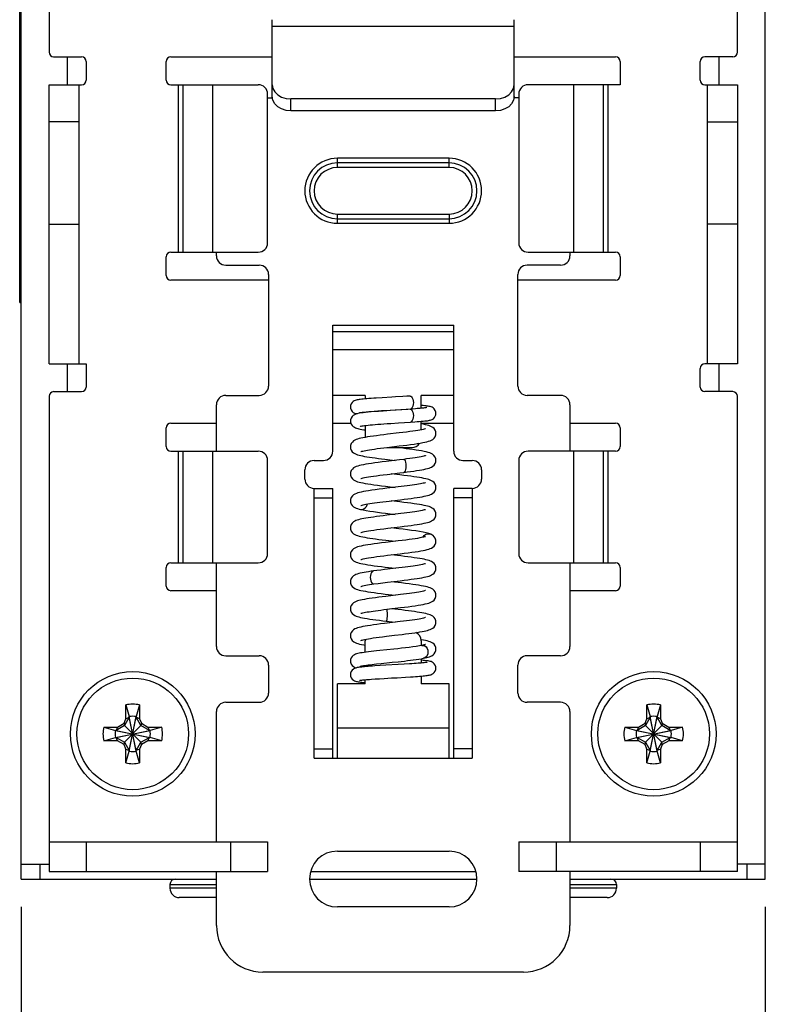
# Model space of a CAD drawing. Header units: inches. Extents: x 599 to 5108, y -11 to 2887.
# Tile 2 of 8: x 673 to 713, y 60 to 113. Entities that reach past the tile are written whole.
import ezdxf

# ---------------------------------------------------------------- set-up
doc = ezdxf.new("R2010")
doc.units = ezdxf.units.IN
doc.header["$MEASUREMENT"] = 0
doc.styles.add('ROMANS', font='romans')
doc.dimstyles.new('oan2', dxfattribs={"dimtxt": 5, "dimasz": 10, "dimexe": 2, "dimexo": 1.5, "dimgap": 2, "dimtad": 1, "dimdec": 1, "dimzin": 0, "dimdsep": 46, "dimtxsty": 'ROMANS', "dimcen": 1.5, "dimadec": 0, "dimazin": 0, "dimtfac": 1, "dimtdec": 1, "dimtmove": 0, "dimatfit": 3, "dimfxl": 1, "dimtolj": 1, "dimtzin": 0, "dimlwd": 30, "dimlwe": 30, "dimarcsym": 0})

# ---------------------------------------------------------------- blocks, each defined once
blk = doc.blocks.new('*D5')
at = {"color": 0, "lineweight": 30}
for p, q in [((672.59, 65.007), (672.59, 40.111)), ((712.59, 65.007), (712.59, 40.111)), ((682.59, 42.111), (702.59, 42.111))]:
    blk.add_line(p, q, dxfattribs=at)
at = {"color": 0}
for points in [[(682.59, 43.778), (682.59, 40.444), (672.59, 42.111)], [(702.59, 43.778), (702.59, 40.444), (712.59, 42.111)]]:
    blk.add_solid(points, dxfattribs=at)
at = {"layer": 'Defpoints', "color": 0}
for p in [(672.59, 66.507), (712.59, 66.507), (712.59, 42.111)]:
    blk.add_point(p, dxfattribs=at)
at = {"color": 0, "insert": (692.59, 46.611), "char_height": 5, "attachment_point": 5, "style": 'ROMANS'}
blk.add_mtext('\\A1;40.0', dxfattribs=at)

msp = doc.modelspace()

# ---------------------------------------------------------------- linework, layer by layer
at = {"linetype": 'Continuous'}
for p, q in [((672.59, 66.507), (672.59, 190.507)), ((712.59, 66.507), (712.59, 190.507)), ((672.515, 97.507), (672.515, 153.187)), ((674.09, 138.757), (674.09, 110.957)), ((711.09, 110.957), (711.09, 138.757)), ((686.09, 109.21), (686.09, 112.704)), ((686.09, 112.347), (699.09, 112.347)), ((699.09, 109.21), (699.09, 112.704)), ((674.34, 110.707), (675.84, 110.707)), ((675.09, 109.207), (675.09, 110.707)), ((680.64, 110.707), (686.09, 110.707)), ((699.09, 110.707), (704.54, 110.707)), ((710.84, 110.707), (709.34, 110.707)), ((710.09, 110.707), (710.09, 109.207)), ((676.09, 110.457), (676.09, 109.457)), ((680.39, 109.457), (680.39, 110.457)), ((704.79, 110.457), (704.79, 109.207)), ((709.09, 109.457), (709.09, 110.457)), ((674.09, 94.207), (674.09, 109.207)), ((674.09, 109.207), (675.84, 109.207)), ((675.69, 109.207), (675.69, 94.207)), ((680.64, 109.207), (685.34, 109.207)), ((681.047, 100.207), (681.047, 109.207)), ((681.305, 100.207), (681.305, 109.207)), ((682.898, 100.207), (682.898, 109.207)), ((686.09, 108.567), (686.09, 109.21)), ((699.09, 108.507), (699.09, 109.21)), ((704.79, 109.207), (699.84, 109.207)), ((702.281, 109.207), (702.281, 100.207)), ((703.874, 109.207), (703.874, 100.207)), ((704.132, 109.207), (704.132, 100.207)), ((709.34, 109.207), (711.09, 109.207)), ((709.49, 94.207), (709.49, 109.207)), ((711.09, 109.207), (711.09, 94.207)), ((685.84, 100.707), (685.84, 108.707)), ((686.09, 108.546), (686.09, 108.507)), ((699.34, 108.707), (699.34, 100.707)), ((685.84, 108.507), (686.09, 108.507)), ((698.09, 108.444), (687.09, 108.444)), ((687.09, 107.801), (687.09, 108.444)), ((698.09, 107.801), (698.09, 108.444)), ((699.34, 108.507), (699.09, 108.507)), ((698.09, 107.801), (687.09, 107.801)), ((675.69, 107.207), (674.09, 107.207)), ((709.49, 107.207), (711.09, 107.207)), ((695.59, 105.257), (689.59, 105.257)), ((689.59, 104.757), (689.59, 105.257)), ((695.59, 105.007), (689.59, 105.007)), ((695.59, 104.757), (695.59, 105.257)), ((695.59, 104.757), (689.59, 104.757)), ((689.59, 102.257), (695.59, 102.257)), ((689.59, 101.757), (689.59, 102.257)), ((695.59, 102.257), (695.59, 101.757)), ((674.09, 101.707), (675.69, 101.707)), ((689.59, 102.007), (695.59, 102.007)), ((689.59, 101.757), (695.59, 101.757)), ((711.09, 101.707), (709.49, 101.707)), ((680.64, 100.207), (685.34, 100.207)), ((683.09, 100.007), (683.09, 100.207)), ((699.84, 100.207), (704.54, 100.207)), ((702.09, 100.207), (702.09, 100.007)), ((680.39, 98.957), (680.39, 99.957)), ((704.79, 99.957), (704.79, 98.957)), ((683.59, 99.507), (685.39, 99.507)), ((685.89, 99.007), (685.89, 93.007)), ((699.29, 93.007), (699.29, 99.007)), ((701.59, 99.507), (699.79, 99.507)), ((672.515, 98.507), (672.59, 98.507)), ((685.89, 98.707), (680.64, 98.707)), ((704.54, 98.707), (699.29, 98.707)), ((672.515, 97.507), (672.59, 97.507)), ((689.34, 96.275), (695.84, 96.275)), ((689.34, 89.507), (689.34, 96.275)), ((689.34, 95.937), (695.84, 95.937)), ((695.84, 89.507), (695.84, 96.275)), ((689.34, 94.971), (695.84, 94.971)), ((674.09, 94.207), (676.09, 94.207)), ((675.09, 92.707), (675.09, 94.207)), ((676.09, 94.207), (676.09, 92.957)), ((709.09, 92.957), (709.09, 93.957)), ((711.09, 94.207), (709.34, 94.207)), ((710.09, 94.207), (710.09, 92.707)), ((674.34, 92.707), (675.84, 92.707)), ((710.84, 92.707), (709.34, 92.707)), ((674.09, 92.457), (674.09, 66.907)), ((683.59, 92.507), (685.39, 92.507)), ((691.09, 92.508), (689.34, 92.508)), ((691.09, 92.508), (691.09, 92.317)), ((691.995, 92.379), (691.683, 92.36)), ((695.84, 92.508), (694.09, 92.508)), ((694.09, 91.813), (694.09, 92.508)), ((701.59, 92.507), (699.79, 92.507)), ((711.09, 66.907), (711.09, 92.457)), ((683.09, 89.507), (683.09, 92.007)), ((691.09, 91.615), (691.09, 91.59)), ((691.377, 91.639), (691.575, 91.653)), ((691.575, 91.653), (691.798, 91.667)), ((691.798, 91.667), (692.044, 91.682)), ((693.592, 91.774), (692.689, 91.717)), ((693.056, 91.741), (693.376, 91.76)), ((693.505, 91.769), (693.533, 91.765)), ((693.533, 91.772), (693.514, 91.769)), ((693.794, 91.788), (693.592, 91.774)), ((702.09, 92.007), (702.09, 89.507)), ((693.514, 91.069), (693.752, 91.085)), ((694.09, 90.656), (694.09, 91.111)), ((680.39, 89.757), (680.39, 90.757)), ((680.64, 91.007), (683.09, 91.007)), ((689.34, 91.007), (690.314, 91.007)), ((691.09, 90.887), (691.09, 90.25)), ((694.09, 91.007), (695.84, 91.007)), ((702.09, 91.007), (704.54, 91.007)), ((704.79, 90.757), (704.79, 89.757)), ((691.212, 90.271), (691.078, 90.248)), ((692.912, 90.488), (692.287, 90.414)), ((680.64, 89.507), (685.34, 89.507)), ((681.047, 83.507), (681.047, 89.507)), ((681.305, 83.507), (681.305, 89.507)), ((682.898, 83.507), (682.898, 89.507)), ((692.243, 89.708), (693.59, 89.708)), ((692.274, 89.712), (692.904, 89.787)), ((704.54, 89.507), (699.84, 89.507)), ((702.281, 89.507), (702.281, 83.507)), ((703.874, 89.507), (703.874, 83.507)), ((704.132, 89.507), (704.132, 83.507)), ((685.84, 84.007), (685.84, 89.007)), ((688.34, 89.007), (688.84, 89.007)), ((692.926, 89.04), (692.207, 88.954)), ((693.162, 89.068), (692.926, 89.04)), ((696.34, 89.007), (696.84, 89.007)), ((699.34, 89.007), (699.34, 84.007)), ((687.84, 88.007), (687.84, 88.507)), ((697.34, 88.507), (697.34, 88.007)), ((692.261, 88.26), (692.947, 88.342)), ((692.947, 88.232), (692.484, 88.287)), ((692.947, 88.342), (693.169, 88.369)), ((688.34, 87.507), (689.34, 87.507)), ((688.34, 73.007), (688.34, 87.507)), ((689.34, 73.007), (689.34, 87.507)), ((693.016, 87.601), (692.253, 87.51)), ((696.84, 87.507), (695.84, 87.507)), ((695.84, 73.007), (695.84, 87.507)), ((696.84, 87.507), (696.84, 73.007)), ((688.34, 87.007), (689.34, 87.007)), ((692.213, 86.805), (692.989, 86.897)), ((692.949, 86.782), (692.484, 86.837)), ((696.84, 87.007), (695.84, 87.007)), ((690.831, 86.376), (690.831, 86.376)), ((693.001, 86.149), (692.246, 86.059)), ((692.296, 85.365), (692.963, 85.444)), ((694.618, 85.039), (694.619, 85.038)), ((692.849, 84.68), (692.17, 84.6)), ((692.288, 83.914), (692.964, 83.994)), ((680.39, 82.257), (680.39, 83.257)), ((680.64, 83.507), (685.34, 83.507)), ((683.09, 79.007), (683.09, 83.507)), ((692.893, 83.236), (692.124, 83.144)), ((699.84, 83.507), (704.54, 83.507)), ((702.09, 83.507), (702.09, 79.007)), ((704.79, 83.257), (704.79, 82.257)), ((692.276, 82.462), (692.968, 82.544)), ((683.09, 82.007), (680.64, 82.007)), ((692.975, 81.795), (692.198, 81.703)), ((704.54, 82.007), (702.09, 82.007)), ((692.244, 81.008), (692.986, 81.097)), ((692.217, 80.369), (692.695, 80.312)), ((691.09, 78.697), (691.09, 79.307)), ((694.09, 79.307), (694.09, 79.064)), ((694.129, 79.064), (694.129, 79.064)), ((683.59, 78.507), (685.39, 78.507)), ((692.63, 78.867), (691.869, 78.788)), ((694.09, 78.349), (694.09, 78.117)), ((701.59, 78.507), (699.79, 78.507)), ((685.89, 78.007), (685.89, 76.507)), ((691.09, 77.922), (691.09, 77.993)), ((691.885, 77.978), (691.604, 77.96)), ((691.684, 78.068), (691.945, 78.096)), ((692.197, 77.996), (691.885, 77.978)), ((691.945, 78.096), (692.539, 78.157)), ((692.863, 78.034), (692.197, 77.996)), ((692.539, 78.157), (692.861, 78.191)), ((693.181, 78.053), (692.863, 78.034)), ((693.467, 78.071), (693.181, 78.053)), ((699.29, 76.507), (699.29, 78.007)), ((691.847, 77.275), (692.096, 77.29)), ((692.096, 77.29), (692.505, 77.314)), ((693.245, 77.357), (693.528, 77.374)), ((694.09, 77.416), (694.09, 77.007)), ((691.09, 77.007), (689.59, 77.007)), ((689.59, 73.007), (689.59, 77.007)), ((691.09, 77.007), (691.09, 77.22)), ((691.416, 77.246), (691.62, 77.261)), ((691.62, 77.261), (691.847, 77.275)), ((695.59, 77.007), (694.09, 77.007)), ((695.59, 73.007), (695.59, 77.007)), ((678.22, 75.864), (678.405, 75.239)), ((678.22, 75.124), (678.22, 75.864)), ((678.96, 75.864), (678.775, 75.239)), ((678.96, 75.864), (678.96, 75.124)), ((683.59, 76.007), (685.39, 76.007)), ((701.59, 76.007), (699.79, 76.007)), ((706.22, 75.864), (706.405, 75.239)), ((706.22, 75.124), (706.22, 75.864)), ((706.96, 75.864), (706.775, 75.239)), ((706.96, 75.864), (706.96, 75.124)), ((678.405, 75.202), (678.145, 74.752)), ((678.22, 75.124), (678.405, 75.202)), ((678.775, 73.375), (678.405, 75.239)), ((678.405, 75.239), (678.405, 75.202)), ((678.405, 73.375), (678.775, 75.239)), ((678.775, 73.412), (678.405, 75.202)), ((678.405, 73.412), (678.775, 75.202)), ((678.775, 75.202), (678.775, 75.239)), ((678.96, 75.124), (678.775, 75.202)), ((679.034, 74.752), (678.775, 75.202)), ((683.09, 68.507), (683.09, 75.507)), ((702.09, 75.507), (702.09, 68.507)), ((706.405, 75.202), (706.145, 74.752)), ((706.22, 75.124), (706.405, 75.202)), ((706.775, 73.375), (706.405, 75.239)), ((706.405, 75.239), (706.405, 75.202)), ((706.405, 73.375), (706.775, 75.239)), ((706.775, 73.412), (706.405, 75.202)), ((706.405, 73.412), (706.775, 75.202)), ((706.775, 75.202), (706.775, 75.239)), ((706.96, 75.124), (706.775, 75.202)), ((707.034, 74.752), (706.775, 75.202)), ((677.033, 74.677), (677.773, 74.677)), ((677.033, 74.677), (677.658, 74.492)), ((678.145, 74.752), (677.695, 74.492)), ((677.773, 74.677), (677.695, 74.492)), ((677.773, 74.677), (678.125, 74.881)), ((678.125, 74.881), (678.22, 75.124)), ((678.125, 74.881), (678.145, 74.752)), ((679.034, 73.862), (678.145, 74.752)), ((678.145, 73.862), (679.034, 74.752)), ((678.96, 75.124), (679.054, 74.881)), ((679.054, 74.881), (679.034, 74.752)), ((679.484, 74.492), (679.034, 74.752)), ((679.054, 74.881), (679.406, 74.677)), ((679.406, 74.677), (680.146, 74.677)), ((679.406, 74.677), (679.484, 74.492)), ((680.146, 74.677), (679.521, 74.492)), ((705.033, 74.677), (705.773, 74.677)), ((705.033, 74.677), (705.658, 74.492)), ((706.145, 74.752), (705.695, 74.492)), ((705.773, 74.677), (705.695, 74.492)), ((705.773, 74.677), (706.125, 74.881)), ((706.125, 74.881), (706.22, 75.124)), ((706.125, 74.881), (706.145, 74.752)), ((707.034, 73.862), (706.145, 74.752)), ((706.145, 73.862), (707.034, 74.752)), ((706.96, 75.124), (707.054, 74.881)), ((707.054, 74.881), (707.034, 74.752)), ((707.484, 74.492), (707.034, 74.752)), ((707.054, 74.881), (707.406, 74.677)), ((707.406, 74.677), (708.146, 74.677)), ((707.406, 74.677), (707.484, 74.492)), ((708.146, 74.677), (707.521, 74.492)), ((677.033, 73.937), (677.658, 74.122)), ((677.695, 74.492), (677.658, 74.492)), ((677.658, 74.492), (679.521, 74.122)), ((677.658, 74.122), (679.521, 74.492)), ((677.658, 74.122), (677.695, 74.122)), ((677.695, 74.492), (679.484, 74.122)), ((677.695, 74.122), (679.484, 74.492)), ((677.695, 74.122), (678.145, 73.862)), ((677.773, 73.937), (677.695, 74.122)), ((679.034, 73.862), (679.484, 74.122)), ((679.406, 73.937), (679.484, 74.122)), ((679.521, 74.492), (679.484, 74.492)), ((679.484, 74.122), (679.521, 74.122)), ((680.146, 73.937), (679.521, 74.122)), ((695.59, 74.623), (689.59, 74.623)), ((705.033, 73.937), (705.658, 74.122)), ((705.658, 74.122), (707.521, 74.492)), ((705.695, 74.492), (705.658, 74.492)), ((705.658, 74.492), (707.521, 74.122)), ((705.658, 74.122), (705.695, 74.122)), ((705.695, 74.122), (707.484, 74.492)), ((705.695, 74.492), (707.484, 74.122)), ((705.695, 74.122), (706.145, 73.862)), ((705.773, 73.937), (705.695, 74.122)), ((707.034, 73.862), (707.484, 74.122)), ((707.406, 73.937), (707.484, 74.122)), ((707.521, 74.492), (707.484, 74.492)), ((707.484, 74.122), (707.521, 74.122)), ((708.146, 73.937), (707.521, 74.122)), ((677.773, 73.937), (677.033, 73.937)), ((678.125, 73.734), (677.773, 73.937)), ((678.125, 73.734), (678.145, 73.862)), ((678.22, 73.491), (678.125, 73.734)), ((678.145, 73.862), (678.405, 73.412)), ((678.775, 73.412), (679.034, 73.862)), ((679.054, 73.734), (678.96, 73.491)), ((679.054, 73.734), (679.034, 73.862)), ((679.406, 73.937), (679.054, 73.734)), ((680.146, 73.937), (679.406, 73.937)), ((705.773, 73.937), (705.033, 73.937)), ((706.125, 73.734), (705.773, 73.937)), ((706.125, 73.734), (706.145, 73.862)), ((706.22, 73.491), (706.125, 73.734)), ((706.145, 73.862), (706.405, 73.412)), ((706.775, 73.412), (707.034, 73.862)), ((707.054, 73.734), (706.96, 73.491)), ((707.054, 73.734), (707.034, 73.862)), ((707.406, 73.937), (707.054, 73.734)), ((708.146, 73.937), (707.406, 73.937)), ((678.22, 73.491), (678.405, 73.412)), ((678.22, 72.751), (678.22, 73.491)), ((678.22, 72.751), (678.405, 73.375)), ((678.405, 73.412), (678.405, 73.375)), ((678.96, 73.491), (678.775, 73.412)), ((678.775, 73.375), (678.775, 73.412)), ((678.96, 72.751), (678.775, 73.375)), ((678.96, 73.491), (678.96, 72.751)), ((688.34, 73.507), (689.34, 73.507)), ((696.84, 73.507), (695.84, 73.507)), ((706.22, 73.491), (706.405, 73.412)), ((706.22, 72.751), (706.22, 73.491)), ((706.22, 72.751), (706.405, 73.375)), ((706.405, 73.412), (706.405, 73.375)), ((706.96, 73.491), (706.775, 73.412)), ((706.775, 73.375), (706.775, 73.412)), ((706.96, 72.751), (706.775, 73.375)), ((706.96, 73.491), (706.96, 72.751)), ((688.34, 73.007), (696.84, 73.007)), ((674.09, 68.507), (685.84, 68.507)), ((676.09, 68.507), (676.09, 66.907)), ((683.84, 68.507), (683.84, 66.907)), ((685.84, 68.507), (685.84, 66.907)), ((699.34, 68.507), (711.09, 68.507)), ((699.34, 68.507), (699.34, 66.907)), ((701.34, 68.507), (701.34, 66.907)), ((709.09, 68.507), (709.09, 66.907)), ((689.59, 68.007), (695.59, 68.007)), ((672.59, 67.307), (674.09, 67.307)), ((673.59, 67.307), (673.59, 66.507)), ((712.59, 67.307), (711.09, 67.307)), ((711.59, 67.307), (711.59, 66.507)), ((674.09, 66.907), (685.84, 66.907)), ((683.09, 64.007), (683.09, 66.907)), ((688.155, 66.907), (697.025, 66.907)), ((711.09, 66.907), (699.34, 66.907)), ((702.09, 66.907), (702.09, 64.007)), ((672.59, 66.507), (683.09, 66.507)), ((680.59, 66.207), (683.09, 66.207)), ((680.59, 66.207), (680.59, 66.007)), ((688.1, 66.507), (697.079, 66.507)), ((702.09, 66.507), (712.59, 66.507)), ((702.09, 66.207), (704.59, 66.207)), ((704.59, 66.207), (704.59, 66.007)), ((683.09, 66.007), (680.59, 66.007)), ((704.59, 66.007), (702.09, 66.007)), ((683.09, 65.507), (681.09, 65.507)), ((704.09, 65.507), (702.09, 65.507)), ((695.59, 65.007), (689.59, 65.007)), ((699.59, 61.507), (685.59, 61.507))]:
    msp.add_line(p, q, dxfattribs=at)
for points in [[(686.09, 109.21), (686.124, 109.012), (686.224, 108.827), (686.382, 108.668), (686.59, 108.547), (686.831, 108.47), (687.09, 108.444)], [(698.09, 108.444), (698.348, 108.47), (698.59, 108.547), (698.797, 108.668), (698.956, 108.827), (699.055, 109.012), (699.09, 109.21)], [(687.09, 107.801), (686.831, 107.827), (686.59, 107.904), (686.382, 108.026), (686.224, 108.184), (686.124, 108.369), (686.09, 108.567)], [(699.09, 108.567), (699.055, 108.369), (698.956, 108.184), (698.797, 108.026), (698.59, 107.904), (698.348, 107.827), (698.09, 107.801)], [(691.175, 92.324), (691.072, 92.315), (690.979, 92.307), (690.896, 92.298), (690.822, 92.29), (690.757, 92.281), (690.7, 92.272), (690.649, 92.263), (690.602, 92.252), (690.554, 92.238), (690.5, 92.216), (690.438, 92.179), (690.377, 92.122), (690.327, 92.047), (690.297, 91.958), (690.29, 91.889)], [(691.683, 92.36), (691.542, 92.351), (691.41, 92.342), (691.287, 92.333), (691.175, 92.324)], [(693.115, 92.444), (692.716, 92.421), (692.524, 92.41), (691.995, 92.379)], [(693.505, 92.469), (693.321, 92.457), (693.115, 92.444)], [(693.505, 92.468), (693.533, 92.465), (693.578, 92.437), (693.618, 92.383), (693.648, 92.308), (693.668, 92.217), (693.675, 92.119)], [(693.675, 92.119), (693.668, 92.02), (693.648, 91.93), (693.618, 91.854), (693.578, 91.801), (693.533, 91.772)], [(690.29, 91.889), (690.298, 91.812), (690.332, 91.722), (690.383, 91.648), (690.445, 91.594), (690.507, 91.559), (690.561, 91.538), (690.61, 91.524), (690.645, 91.516)], [(690.776, 91.576), (690.774, 91.576), (690.777, 91.576), (690.791, 91.579), (690.815, 91.583), (690.848, 91.588), (690.889, 91.594), (690.938, 91.6), (690.994, 91.606), (691.058, 91.612)], [(691.103, 91.592), (690.98, 91.577), (690.874, 91.562), (690.784, 91.547)], [(691.058, 91.612), (691.128, 91.619), (691.204, 91.625), (691.288, 91.632), (691.377, 91.639)], [(692.689, 91.717), (692.433, 91.7), (692.193, 91.684), (691.969, 91.668), (691.762, 91.653), (691.572, 91.637), (691.399, 91.622), (691.242, 91.607), (691.103, 91.592)], [(692.044, 91.682), (692.451, 91.706), (693.056, 91.741)], [(693.533, 91.765), (693.578, 91.737), (693.618, 91.683), (693.648, 91.608), (693.668, 91.517), (693.675, 91.419)], [(694.109, 91.814), (694.041, 91.808), (693.966, 91.802), (693.883, 91.795), (693.794, 91.788)], [(694.89, 91.539), (694.882, 91.611), (694.85, 91.7), (694.8, 91.775), (694.739, 91.831), (694.677, 91.867), (694.624, 91.888), (694.576, 91.902), (694.529, 91.913), (694.478, 91.923), (694.422, 91.931), (694.358, 91.94), (694.286, 91.948), (694.203, 91.956), (694.111, 91.965), (694.09, 91.967)], [(694.405, 91.853), (694.405, 91.852), (694.395, 91.85), (694.376, 91.847), (694.349, 91.842), (694.315, 91.837), (694.274, 91.832), (694.226, 91.826), (694.171, 91.82), (694.109, 91.814)], [(690.784, 91.547), (690.706, 91.531), (690.638, 91.514), (690.574, 91.494), (690.511, 91.467), (690.445, 91.427), (690.381, 91.368), (690.328, 91.289), (690.297, 91.197), (690.29, 91.127)], [(690.29, 91.127), (690.296, 91.06), (690.327, 90.966), (690.38, 90.887), (690.442, 90.829), (690.504, 90.79), (690.562, 90.763), (690.62, 90.743), (690.68, 90.725), (690.746, 90.709), (690.821, 90.694), (690.908, 90.678), (691.006, 90.661), (691.09, 90.649)], [(692.458, 91.002), (692.867, 91.028), (693.514, 91.069)], [(693.675, 91.419), (693.668, 91.32), (693.648, 91.23), (693.618, 91.154), (693.578, 91.101), (693.533, 91.072), (693.514, 91.069)], [(693.752, 91.085), (693.875, 91.094), (693.991, 91.103)], [(693.991, 91.103), (694.098, 91.112), (694.196, 91.121), (694.283, 91.13), (694.36, 91.139), (694.427, 91.147), (694.486, 91.157), (694.538, 91.166), (694.585, 91.178), (694.634, 91.193), (694.688, 91.216), (694.748, 91.254), (694.806, 91.31), (694.853, 91.383), (694.882, 91.47), (694.89, 91.539)], [(690.816, 90.84), (690.813, 90.839), (690.815, 90.84), (690.834, 90.845), (690.868, 90.853), (690.916, 90.862), (690.978, 90.872), (691.052, 90.882)], [(691.052, 90.882), (691.14, 90.894), (691.241, 90.905), (691.353, 90.917), (691.478, 90.928), (691.613, 90.94), (691.76, 90.952), (691.918, 90.964), (692.087, 90.977), (692.267, 90.989), (692.458, 91.002)], [(694.121, 90.662), (694.025, 90.643), (693.912, 90.624), (693.784, 90.603), (693.64, 90.582), (693.479, 90.559), (693.302, 90.536), (693.112, 90.512), (692.912, 90.488)], [(694.89, 90.462), (694.881, 90.54), (694.844, 90.64), (694.787, 90.721), (694.722, 90.779), (694.653, 90.821), (694.583, 90.853), (694.508, 90.88), (694.424, 90.905), (694.327, 90.928), (694.216, 90.952), (694.09, 90.975)], [(694.323, 90.715), (694.325, 90.715), (694.324, 90.716), (694.303, 90.708), (694.261, 90.695), (694.2, 90.68), (694.121, 90.662)], [(690.534, 90.1), (690.464, 90.059), (690.396, 90), (690.336, 89.918), (690.298, 89.816), (690.29, 89.737)], [(691.078, 90.248), (690.959, 90.226), (690.853, 90.203), (690.76, 90.181), (690.678, 90.157), (690.604, 90.132), (690.534, 90.1)], [(692.287, 90.414), (692.083, 90.389), (691.886, 90.365), (691.699, 90.341), (691.523, 90.317), (691.36, 90.294), (691.212, 90.271)], [(693.884, 89.915), (694.039, 89.94), (694.177, 89.965), (694.298, 89.989), (694.403, 90.014), (694.493, 90.039), (694.573, 90.067), (694.647, 90.099), (694.717, 90.141), (694.784, 90.2), (694.843, 90.281), (694.881, 90.383), (694.89, 90.462)], [(690.29, 89.737), (690.299, 89.653), (690.336, 89.556), (690.392, 89.478), (690.459, 89.419), (690.528, 89.377), (690.599, 89.345), (690.672, 89.318), (690.752, 89.295), (690.842, 89.273), (690.942, 89.252), (691.055, 89.23), (691.18, 89.209), (691.317, 89.187), (691.466, 89.165), (691.626, 89.143), (691.793, 89.121), (691.967, 89.099), (692.144, 89.078), (692.695, 89.012)], [(690.853, 89.483), (690.854, 89.483), (690.873, 89.49), (690.91, 89.502), (690.962, 89.515), (691.029, 89.531), (691.111, 89.547), (691.207, 89.565), (691.318, 89.584), (691.442, 89.603), (691.581, 89.623), (691.734, 89.644), (691.901, 89.666), (692.081, 89.688), (692.274, 89.712)], [(694.89, 89.012), (694.881, 89.091), (694.842, 89.194), (694.78, 89.279), (694.707, 89.34), (694.63, 89.383), (694.55, 89.416), (694.463, 89.444), (694.363, 89.47), (694.248, 89.495), (694.118, 89.52), (693.973, 89.545), (693.816, 89.569), (693.649, 89.593), (693.474, 89.616), (693.292, 89.64), (693.107, 89.663), (692.921, 89.685), (692.728, 89.708)], [(692.904, 89.787), (693.117, 89.813), (693.326, 89.838), (693.525, 89.864), (693.711, 89.89), (693.884, 89.915)], [(692.207, 88.954), (691.991, 88.928), (691.789, 88.902), (691.599, 88.877), (691.422, 88.853), (691.261, 88.828), (691.116, 88.805), (690.986, 88.781), (690.872, 88.758), (690.771, 88.734), (690.683, 88.709), (690.604, 88.682), (690.532, 88.649), (690.461, 88.607), (690.394, 88.548), (690.335, 88.466), (690.298, 88.366), (690.29, 88.287)], [(694.327, 89.267), (694.326, 89.266), (694.311, 89.261), (694.279, 89.25), (694.23, 89.237), (694.166, 89.222), (694.088, 89.205), (693.994, 89.188), (693.886, 89.169), (693.764, 89.15), (693.627, 89.13), (693.477, 89.109), (693.313, 89.088), (693.162, 89.068)], [(693.162, 89.068), (693.18, 89.065), (693.208, 89.037), (693.233, 88.983), (693.252, 88.908), (693.265, 88.817), (693.269, 88.719)], [(693.169, 88.369), (693.336, 88.39), (693.52, 88.414), (693.691, 88.437), (693.85, 88.46), (693.995, 88.483), (694.125, 88.505), (694.241, 88.527), (694.344, 88.55), (694.434, 88.572), (694.514, 88.596), (694.586, 88.622), (694.655, 88.654), (694.723, 88.696), (694.789, 88.755), (694.846, 88.838), (694.882, 88.938), (694.89, 89.012)], [(693.269, 88.719), (693.265, 88.62), (693.252, 88.53), (693.233, 88.454), (693.208, 88.401), (693.18, 88.372), (693.169, 88.369)], [(690.29, 88.287), (690.298, 88.211), (690.335, 88.11), (690.394, 88.026), (690.462, 87.967), (690.532, 87.925), (690.602, 87.893), (690.677, 87.867), (690.76, 87.843), (690.854, 87.82), (690.962, 87.798), (691.084, 87.775), (691.223, 87.752), (691.379, 87.728), (691.555, 87.703), (691.75, 87.677), (691.959, 87.65), (692.175, 87.624), (692.695, 87.562)], [(690.852, 88.032), (690.854, 88.033), (690.875, 88.041), (690.916, 88.053), (690.975, 88.068), (691.053, 88.086), (691.147, 88.104), (691.259, 88.124), (691.387, 88.145), (691.531, 88.166), (691.691, 88.188), (691.866, 88.211), (692.057, 88.235), (692.261, 88.26)], [(694.89, 87.562), (694.881, 87.64), (694.844, 87.741), (694.786, 87.822), (694.72, 87.88), (694.652, 87.922), (694.584, 87.953), (694.512, 87.979), (694.433, 88.002), (694.343, 88.024), (694.242, 88.046), (694.128, 88.068), (694, 88.09), (693.859, 88.113), (693.703, 88.135), (693.534, 88.158), (693.351, 88.182), (693.155, 88.207), (692.947, 88.232)], [(692.253, 87.51), (692.039, 87.484), (691.828, 87.457), (691.625, 87.431), (691.438, 87.405), (691.269, 87.38), (691.121, 87.356), (690.99, 87.332), (690.876, 87.308), (690.775, 87.285), (690.687, 87.26), (690.609, 87.233), (690.536, 87.201), (690.464, 87.159), (690.394, 87.098), (690.334, 87.014), (690.298, 86.913), (690.29, 86.837)], [(692.989, 86.897), (693.186, 86.921), (693.375, 86.945), (693.555, 86.968), (693.722, 86.991), (693.877, 87.014), (694.016, 87.036), (694.141, 87.058), (694.252, 87.08), (694.35, 87.101), (694.437, 87.123), (694.515, 87.146), (694.587, 87.172), (694.654, 87.203), (694.721, 87.244), (694.786, 87.301), (694.842, 87.38), (694.88, 87.479), (694.89, 87.562)], [(694.324, 87.815), (694.326, 87.816), (694.323, 87.815), (694.299, 87.807), (694.258, 87.794), (694.202, 87.78), (694.133, 87.765), (694.051, 87.748), (693.957, 87.731), (693.853, 87.714), (693.739, 87.696), (693.615, 87.678), (693.48, 87.66), (693.335, 87.64), (693.181, 87.621), (693.016, 87.601)], [(690.29, 86.837), (690.297, 86.762), (690.333, 86.662), (690.391, 86.579), (690.457, 86.52), (690.526, 86.478), (690.596, 86.446), (690.669, 86.419), (690.752, 86.395), (690.831, 86.376)], [(690.831, 86.376), (690.847, 86.372), (690.934, 86.372), (691.017, 86.401), (691.09, 86.454), (691.147, 86.53), (691.183, 86.62), (691.188, 86.662)], [(690.831, 86.376), (690.97, 86.346), (691.142, 86.315), (691.331, 86.285), (691.533, 86.256), (691.744, 86.228), (691.958, 86.2), (692.172, 86.174), (692.695, 86.112)], [(690.853, 86.583), (690.854, 86.583), (690.874, 86.59), (690.913, 86.602), (690.969, 86.617), (691.04, 86.633), (691.126, 86.65), (691.224, 86.668), (691.334, 86.686), (691.455, 86.705), (691.587, 86.724), (691.728, 86.743), (691.879, 86.763), (692.041, 86.783), (692.213, 86.805)], [(694.89, 86.112), (694.881, 86.189), (694.845, 86.288), (694.788, 86.37), (694.723, 86.428), (694.656, 86.47), (694.588, 86.501), (694.516, 86.527), (694.438, 86.551), (694.349, 86.573), (694.248, 86.595), (694.135, 86.617), (694.007, 86.639), (693.865, 86.662), (693.709, 86.684), (693.539, 86.708), (693.354, 86.732), (693.157, 86.756), (692.949, 86.782)], [(694.323, 86.365), (694.325, 86.366), (694.324, 86.365), (694.302, 86.357), (694.262, 86.346), (694.208, 86.331), (694.139, 86.316), (694.058, 86.3), (693.964, 86.282), (693.86, 86.265), (693.744, 86.247), (693.617, 86.228), (693.479, 86.209), (693.33, 86.19), (693.171, 86.17), (693.001, 86.149)], [(692.246, 86.059), (692.054, 86.035), (691.868, 86.012), (691.692, 85.99), (691.529, 85.968), (691.379, 85.946), (691.242, 85.925), (691.118, 85.905), (691.006, 85.885), (690.905, 85.865), (690.815, 85.845), (690.733, 85.824), (690.659, 85.801), (690.59, 85.776), (690.523, 85.745), (690.457, 85.704), (690.392, 85.645), (690.334, 85.563), (690.298, 85.463), (690.29, 85.387)], [(692.963, 85.444), (693.175, 85.47), (693.372, 85.494), (693.553, 85.518), (693.72, 85.541), (693.872, 85.563), (694.01, 85.585), (694.135, 85.607), (694.247, 85.629), (694.347, 85.65), (694.436, 85.673), (694.515, 85.696), (694.587, 85.722), (694.655, 85.754), (694.722, 85.795), (694.787, 85.853), (694.843, 85.932), (694.88, 86.031), (694.89, 86.112)], [(690.29, 85.387), (690.297, 85.314), (690.333, 85.212), (690.393, 85.127), (690.462, 85.067), (690.533, 85.024), (690.603, 84.993), (690.677, 84.967), (690.759, 84.943), (690.85, 84.921), (690.954, 84.899), (691.07, 84.877), (691.198, 84.856), (691.337, 84.834), (691.487, 84.812), (691.647, 84.79), (691.819, 84.768), (692.003, 84.745), (692.201, 84.721), (692.695, 84.662)], [(690.853, 85.133), (690.854, 85.133), (690.875, 85.141), (690.916, 85.153), (690.977, 85.169), (691.055, 85.186), (691.151, 85.205), (691.264, 85.225), (691.395, 85.246), (691.542, 85.268), (691.707, 85.291), (691.889, 85.314), (692.086, 85.339), (692.296, 85.365)], [(694.619, 85.038), (694.503, 85.082), (694.362, 85.12), (694.197, 85.155), (694.009, 85.189), (693.802, 85.221), (693.582, 85.252), (693.354, 85.282), (693.123, 85.311), (692.894, 85.338), (692.484, 85.387)], [(694.323, 84.915), (694.325, 84.915), (694.324, 84.915), (694.3, 84.907), (694.256, 84.894), (694.193, 84.878), (694.111, 84.86), (694.013, 84.841), (693.897, 84.821), (693.765, 84.8), (693.617, 84.778), (693.45, 84.756), (693.266, 84.732), (693.064, 84.706), (692.849, 84.68)], [(694.181, 84.875), (694.196, 84.908), (694.259, 84.983), (694.34, 85.037), (694.433, 85.065), (694.529, 85.065), (694.618, 85.039)], [(694.89, 84.662), (694.883, 84.732), (694.851, 84.827), (694.798, 84.908), (694.736, 84.968), (694.671, 85.012), (694.618, 85.039)], [(692.17, 84.6), (691.953, 84.573), (691.749, 84.547), (691.562, 84.522), (691.39, 84.498), (691.235, 84.474), (691.095, 84.451), (690.971, 84.428), (690.862, 84.405), (690.765, 84.382), (690.679, 84.358), (690.602, 84.331), (690.531, 84.299), (690.462, 84.257), (690.394, 84.198), (690.336, 84.117), (690.298, 84.016), (690.29, 83.937)], [(692.964, 83.994), (693.186, 84.021), (693.396, 84.047), (693.59, 84.073), (693.767, 84.098), (693.926, 84.122), (694.07, 84.145), (694.197, 84.169), (694.309, 84.192), (694.408, 84.215), (694.496, 84.24), (694.574, 84.267), (694.647, 84.299), (694.717, 84.342), (694.785, 84.401), (694.844, 84.484), (694.881, 84.585), (694.89, 84.662)], [(690.29, 83.937), (690.297, 83.865), (690.332, 83.764), (690.39, 83.68), (690.458, 83.62), (690.528, 83.577), (690.598, 83.545), (690.673, 83.518), (690.757, 83.494), (690.852, 83.471), (690.961, 83.448), (691.084, 83.425), (691.224, 83.401), (691.382, 83.377), (691.559, 83.352), (691.752, 83.326), (691.956, 83.301), (692.165, 83.275), (692.695, 83.212)], [(690.856, 83.684), (690.854, 83.683), (690.855, 83.684), (690.879, 83.692), (690.922, 83.705), (690.983, 83.72), (691.062, 83.738), (691.158, 83.756), (691.27, 83.776), (691.399, 83.796), (691.544, 83.818), (691.705, 83.84), (691.883, 83.864), (692.078, 83.888), (692.288, 83.914)], [(694.89, 83.212), (694.88, 83.294), (694.843, 83.393), (694.786, 83.472), (694.721, 83.529), (694.655, 83.571), (694.587, 83.602), (694.516, 83.628), (694.438, 83.651), (694.351, 83.673), (694.253, 83.694), (694.142, 83.716), (694.017, 83.737), (693.878, 83.76), (693.725, 83.782), (693.558, 83.805), (693.38, 83.829), (693.19, 83.852), (692.993, 83.877), (692.484, 83.937)], [(692.124, 83.144), (691.918, 83.119), (691.711, 83.092), (691.529, 83.068)], [(694.327, 83.467), (694.326, 83.466), (694.308, 83.46), (694.273, 83.448), (694.222, 83.435), (694.156, 83.42), (694.078, 83.403), (693.988, 83.387), (693.888, 83.37), (693.776, 83.352), (693.654, 83.334), (693.522, 83.315), (693.38, 83.296), (693.228, 83.277), (693.065, 83.256), (692.893, 83.236)], [(692.968, 82.544), (693.176, 82.57), (693.37, 82.594), (693.55, 82.618), (693.717, 82.641), (693.869, 82.663), (694.008, 82.685), (694.133, 82.707), (694.246, 82.728), (694.347, 82.75), (694.435, 82.772), (694.514, 82.796), (694.586, 82.822), (694.654, 82.853), (694.721, 82.894), (694.787, 82.953), (694.845, 83.035), (694.882, 83.136), (694.89, 83.212)], [(691.529, 83.068), (691.404, 83.05), (691.266, 83.029), (691.138, 83.008), (691.021, 82.988), (690.915, 82.967), (690.82, 82.946), (690.736, 82.924), (690.66, 82.901), (690.59, 82.876), (690.522, 82.844), (690.454, 82.802), (690.389, 82.742), (690.332, 82.66), (690.297, 82.561), (690.29, 82.487)], [(691.529, 83.068), (691.516, 83.065), (691.464, 83.037), (691.419, 82.983), (691.384, 82.908), (691.362, 82.817), (691.355, 82.719)], [(691.355, 82.719), (691.362, 82.62), (691.384, 82.53), (691.419, 82.454), (691.464, 82.401), (691.516, 82.372), (691.556, 82.37)], [(690.29, 82.487), (690.297, 82.412), (690.333, 82.312), (690.39, 82.23), (690.457, 82.17), (690.526, 82.128), (690.598, 82.095), (690.675, 82.068), (690.761, 82.043), (690.858, 82.019), (690.968, 81.996), (691.092, 81.973), (691.233, 81.95), (691.389, 81.926), (691.561, 81.902), (691.749, 81.877), (691.951, 81.851), (692.165, 81.825), (692.695, 81.762)], [(690.852, 82.232), (690.853, 82.233), (690.87, 82.239), (690.906, 82.25), (690.958, 82.264), (691.027, 82.28), (691.11, 82.297), (691.207, 82.315), (691.318, 82.334), (691.442, 82.353), (691.556, 82.37)], [(691.556, 82.37), (691.78, 82.4), (692.029, 82.432), (692.276, 82.462)], [(694.89, 81.762), (694.881, 81.841), (694.844, 81.941), (694.785, 82.023), (694.718, 82.082), (694.649, 82.123), (694.579, 82.155), (694.503, 82.182), (694.419, 82.206), (694.323, 82.229), (694.215, 82.252), (694.094, 82.274), (693.957, 82.297), (693.806, 82.321), (693.638, 82.344), (693.454, 82.369), (693.255, 82.394), (693.041, 82.421), (692.484, 82.487)], [(692.198, 81.703), (692.001, 81.679), (691.811, 81.655), (691.63, 81.632), (691.462, 81.608), (691.306, 81.585), (691.166, 81.563), (691.041, 81.541), (690.93, 81.52), (690.831, 81.498), (690.744, 81.477), (690.666, 81.454), (690.594, 81.428), (690.526, 81.396), (690.459, 81.356), (690.395, 81.299), (690.338, 81.22), (690.3, 81.122), (690.29, 81.037)], [(694.326, 82.016), (694.325, 82.016), (694.305, 82.009), (694.266, 81.997), (694.211, 81.982), (694.14, 81.966), (694.056, 81.949), (693.959, 81.932), (693.85, 81.913), (693.73, 81.895), (693.6, 81.876), (693.46, 81.857), (693.309, 81.837), (693.147, 81.817), (692.975, 81.795)], [(694.649, 81.4), (694.72, 81.444), (694.789, 81.505), (694.847, 81.59), (694.882, 81.69), (694.89, 81.762)], [(690.29, 81.037), (690.298, 80.961), (690.334, 80.86), (690.392, 80.778), (690.459, 80.719), (690.526, 80.677), (690.595, 80.646), (690.667, 80.62), (690.747, 80.597), (690.837, 80.574), (690.939, 80.552), (691.055, 80.53), (691.185, 80.508), (691.329, 80.485), (691.488, 80.462), (691.66, 80.438), (691.845, 80.415), (692.04, 80.39), (692.217, 80.369)], [(690.856, 80.784), (690.854, 80.783), (690.855, 80.783), (690.875, 80.791), (690.912, 80.802), (690.964, 80.816), (691.028, 80.83), (691.105, 80.846), (691.193, 80.863), (691.291, 80.879), (691.399, 80.896), (691.517, 80.914), (691.644, 80.932), (691.78, 80.95), (691.926, 80.969), (692.081, 80.988), (692.244, 81.008)], [(692.285, 80.719), (692.282, 80.817), (692.274, 80.908), (692.262, 80.983), (692.254, 81.01)], [(694.89, 80.312), (694.881, 80.389), (694.844, 80.49), (694.785, 80.573), (694.717, 80.632), (694.649, 80.674), (694.579, 80.705), (694.507, 80.73), (694.429, 80.753), (694.341, 80.775), (694.243, 80.796), (694.134, 80.817), (694.011, 80.838), (693.877, 80.86), (693.732, 80.881), (693.575, 80.903), (693.409, 80.925), (693.233, 80.947), (693.046, 80.97), (692.484, 81.037)], [(692.986, 81.097), (693.191, 81.122), (693.394, 81.147), (693.588, 81.173), (693.769, 81.198), (693.932, 81.223), (694.076, 81.247), (694.204, 81.27), (694.315, 81.293), (694.414, 81.317), (694.5, 81.341), (694.577, 81.368), (694.649, 81.4)], [(692.217, 80.369), (692.228, 80.372), (692.246, 80.401), (692.262, 80.454), (692.274, 80.53), (692.282, 80.62), (692.285, 80.719)], [(694.326, 80.566), (694.325, 80.566), (694.306, 80.559), (694.269, 80.547), (694.218, 80.534), (694.152, 80.519), (694.072, 80.502), (693.978, 80.485), (693.87, 80.467), (693.749, 80.448), (693.615, 80.428), (693.469, 80.408), (693.31, 80.387), (693.14, 80.366), (692.957, 80.343)], [(692.115, 80.243), (691.906, 80.217), (691.711, 80.192), (691.531, 80.168), (691.365, 80.144), (691.215, 80.121), (691.08, 80.098), (690.959, 80.076), (690.852, 80.053), (690.758, 80.03), (690.675, 80.006), (690.6, 79.98), (690.53, 79.948), (690.461, 79.907), (690.394, 79.848), (690.336, 79.766), (690.298, 79.666), (690.29, 79.587)], [(692.957, 80.343), (692.551, 80.295), (692.115, 80.243)], [(693.597, 79.724), (693.752, 79.746), (693.895, 79.767), (694.026, 79.788), (694.145, 79.809), (694.252, 79.829), (694.347, 79.85), (694.433, 79.872), (694.51, 79.895), (694.582, 79.92), (694.65, 79.951), (694.718, 79.992), (694.785, 80.051), (694.844, 80.134), (694.882, 80.236), (694.89, 80.312)], [(690.29, 79.587), (690.297, 79.514), (690.333, 79.412), (690.393, 79.326), (690.465, 79.265), (690.538, 79.221), (690.614, 79.189), (690.696, 79.161), (690.787, 79.136), (690.891, 79.112), (691.009, 79.089), (691.09, 79.074)], [(691.055, 79.386), (691.147, 79.404), (691.254, 79.423), (691.377, 79.443), (691.514, 79.464), (691.666, 79.485), (691.835, 79.507), (692.022, 79.531), (692.228, 79.556)], [(692.228, 79.556), (692.664, 79.608), (693.07, 79.657)], [(693.07, 79.657), (693.256, 79.68), (693.432, 79.702), (693.597, 79.724)], [(690.856, 79.334), (690.854, 79.333), (690.855, 79.334), (690.878, 79.342), (690.92, 79.354), (690.979, 79.369), (691.055, 79.386)], [(694.129, 79.064), (693.998, 79.039), (693.831, 79.011), (693.647, 78.985), (693.452, 78.959), (693.249, 78.935), (693.042, 78.911), (692.835, 78.888), (692.63, 78.867)], [(694.89, 78.862), (694.879, 78.947), (694.841, 79.046), (694.784, 79.124), (694.718, 79.182), (694.65, 79.223), (694.579, 79.255), (694.504, 79.281), (694.422, 79.305), (694.33, 79.328), (694.227, 79.35), (694.11, 79.371), (694.076, 79.377)], [(694.325, 79.116), (694.327, 79.117), (694.316, 79.112), (694.287, 79.103), (694.244, 79.09), (694.186, 79.076), (694.129, 79.064)], [(694.129, 79.064), (694.216, 79.065), (694.294, 79.037), (694.362, 78.983), (694.415, 78.908), (694.448, 78.817), (694.46, 78.719)], [(691.137, 78.704), (691.024, 78.688), (690.923, 78.673), (690.833, 78.658), (690.755, 78.643), (690.686, 78.628), (690.624, 78.611), (690.566, 78.592), (690.507, 78.566), (690.445, 78.529), (690.384, 78.474), (690.331, 78.398), (690.298, 78.305), (690.29, 78.23)], [(691.869, 78.788), (691.701, 78.77), (691.543, 78.753), (691.397, 78.736), (691.261, 78.72), (691.137, 78.704)], [(693.97, 78.329), (694.107, 78.352), (694.219, 78.373)], [(694.219, 78.373), (694.304, 78.391), (694.393, 78.411), (694.473, 78.433), (694.544, 78.456), (694.61, 78.482), (694.674, 78.514), (694.737, 78.557), (694.799, 78.616), (694.851, 78.697), (694.883, 78.793), (694.89, 78.862)], [(694.46, 78.719), (694.448, 78.62), (694.415, 78.53), (694.362, 78.454), (694.294, 78.401), (694.219, 78.373)], [(690.29, 78.23), (690.297, 78.157), (690.331, 78.063), (690.385, 77.985), (690.447, 77.929), (690.51, 77.892), (690.567, 77.868), (690.603, 77.857)], [(691.149, 77.927), (691.056, 77.919), (690.972, 77.911), (690.896, 77.903), (690.827, 77.895), (690.764, 77.887), (690.709, 77.879), (690.659, 77.87), (690.613, 77.86), (690.566, 77.847), (690.514, 77.827), (690.452, 77.793), (690.387, 77.738), (690.332, 77.661), (690.298, 77.568), (690.29, 77.494)], [(690.815, 77.941), (690.814, 77.941), (690.814, 77.941), (690.831, 77.945), (690.86, 77.953), (690.9, 77.961), (690.951, 77.971), (691.012, 77.981), (691.083, 77.992)], [(691.083, 77.992), (691.162, 78.004), (691.25, 78.016), (691.347, 78.028), (691.452, 78.041), (691.564, 78.054), (691.684, 78.068)], [(691.604, 77.96), (691.477, 77.951), (691.359, 77.943), (691.25, 77.935), (691.149, 77.927)], [(692.861, 78.191), (693.024, 78.209), (693.189, 78.227), (693.352, 78.246), (693.513, 78.266), (693.671, 78.286), (693.824, 78.307), (693.97, 78.329)], [(694.1, 78.118), (694.018, 78.111), (693.927, 78.103), (693.827, 78.096), (693.716, 78.088), (693.597, 78.079), (693.467, 78.071)], [(694.011, 77.409), (694.11, 77.417), (694.2, 77.426), (694.28, 77.434), (694.352, 77.442), (694.416, 77.451), (694.472, 77.459), (694.523, 77.468), (694.571, 77.479), (694.619, 77.492), (694.671, 77.513), (694.733, 77.548), (694.797, 77.604), (694.849, 77.68), (694.882, 77.771), (694.89, 77.844)], [(694.89, 77.844), (694.881, 77.918), (694.85, 78.007), (694.799, 78.081), (694.739, 78.135), (694.677, 78.172), (694.622, 78.194), (694.573, 78.208), (694.525, 78.219), (694.474, 78.228), (694.417, 78.237), (694.351, 78.245), (694.277, 78.254), (694.194, 78.262), (694.1, 78.271), (694.09, 78.272)], [(694.404, 78.157), (694.405, 78.157), (694.403, 78.157), (694.389, 78.154), (694.364, 78.149), (694.33, 78.144), (694.287, 78.138), (694.234, 78.132), (694.171, 78.125), (694.1, 78.118)], [(690.29, 77.494), (690.297, 77.421), (690.331, 77.329), (690.384, 77.252), (690.448, 77.197), (690.51, 77.162), (690.563, 77.142), (690.61, 77.128), (690.658, 77.118), (690.709, 77.109), (690.766, 77.1), (690.831, 77.092), (690.903, 77.084), (690.985, 77.075)], [(692.505, 77.314), (692.798, 77.331), (693.245, 77.357)], [(693.528, 77.374), (693.661, 77.383), (693.786, 77.392), (693.903, 77.401), (694.011, 77.409)], [(690.774, 77.18), (690.774, 77.18), (690.778, 77.181), (690.796, 77.185), (690.823, 77.189), (690.859, 77.195), (690.903, 77.2), (690.955, 77.207), (691.014, 77.213), (691.081, 77.219)], [(690.985, 77.075), (691.075, 77.067), (691.09, 77.066)], [(691.081, 77.219), (691.155, 77.226), (691.235, 77.233), (691.322, 77.239), (691.416, 77.246)]]:
    msp.add_lwpolyline(points, dxfattribs=at)
for centre, radius in [((678.59, 74.307), 3.35), ((678.59, 74.307), 3), ((706.59, 74.307), 3.35), ((706.59, 74.307), 3)]:
    msp.add_circle(centre, radius, dxfattribs=at)
for centre, radius, start, end in [((674.34, 110.957), 0.25, 180, 270), ((675.84, 110.457), 0.25, 0, 90), ((680.64, 110.457), 0.25, 90, 180), ((704.54, 110.457), 0.25, 0, 90), ((709.34, 110.457), 0.25, 90, 180), ((710.84, 110.957), 0.25, 270, 0), ((675.84, 109.457), 0.25, 270, 0), ((680.64, 109.457), 0.25, 180, 270), ((685.34, 108.707), 0.5, 0, 90), ((699.84, 108.707), 0.5, 90, 180), ((709.34, 109.457), 0.25, 180, 270), ((689.59, 103.507), 1.75, 90, 270), ((689.59, 103.507), 1.5, 90, 270), ((695.59, 103.507), 1.75, 270, 90), ((695.59, 103.507), 1.5, 270, 90), ((689.59, 103.507), 1.25, 90, 270), ((695.59, 103.507), 1.25, 270, 90), ((685.34, 100.707), 0.5, 270, 0), ((699.84, 100.707), 0.5, 180, 270), ((680.64, 99.957), 0.25, 90, 180), ((704.54, 99.957), 0.25, 0, 90), ((683.59, 100.007), 0.5, 180, 270), ((701.59, 100.007), 0.5, 270, 0), ((685.39, 99.007), 0.5, 0, 90), ((699.79, 99.007), 0.5, 90, 180), ((680.64, 98.957), 0.25, 180, 270), ((704.54, 98.957), 0.25, 270, 0), ((709.34, 93.957), 0.25, 90, 180), ((674.34, 92.457), 0.25, 90, 180), ((675.84, 92.957), 0.25, 270, 0), ((685.39, 93.007), 0.5, 270, 0), ((699.79, 93.007), 0.5, 180, 270), ((709.34, 92.957), 0.25, 180, 270), ((710.84, 92.457), 0.25, 0, 90), ((683.59, 92.007), 0.5, 90, 180), ((701.59, 92.007), 0.5, 0, 90), ((680.64, 90.757), 0.25, 90, 180), ((704.54, 90.757), 0.25, 0, 90), ((680.64, 89.757), 0.25, 180, 270), ((685.34, 89.007), 0.5, 0, 90), ((688.84, 89.507), 0.5, 270, 0), ((693.59, 90.208), 0.5, 270, 326.6051), ((696.34, 89.507), 0.5, 180, 270), ((699.84, 89.007), 0.5, 90, 180), ((704.54, 89.757), 0.25, 270, 0), ((688.34, 88.507), 0.5, 90, 180), ((696.84, 88.507), 0.5, 0, 90), ((688.34, 88.007), 0.5, 180, 270), ((696.84, 88.007), 0.5, 270, 0), ((685.34, 84.007), 0.5, 270, 0), ((699.84, 84.007), 0.5, 180, 270), ((680.64, 83.257), 0.25, 90, 180), ((704.54, 83.257), 0.25, 0, 90), ((680.64, 82.257), 0.25, 180, 270), ((704.54, 82.257), 0.25, 270, 0), ((691.59, 79.307), 0.5, 169.2945, 180), ((693.59, 79.307), 0.5, 0, 64.2828), ((683.59, 79.007), 0.5, 180, 270), ((701.59, 79.007), 0.5, 270, 0), ((685.39, 78.007), 0.5, 0, 90), ((699.79, 78.007), 0.5, 90, 180), ((685.39, 76.507), 0.5, 270, 0), ((699.79, 76.507), 0.5, 180, 270), ((678.59, 74.307), 1.6, 76.6293, 103.3707), ((683.59, 75.507), 0.5, 90, 180), ((701.59, 75.507), 0.5, 0, 90), ((706.59, 74.307), 1.6, 76.6293, 103.3707), ((678.59, 74.307), 0.95, 78.7706, 101.2294), ((706.59, 74.307), 0.95, 78.7706, 101.2294), ((678.59, 74.307), 1.6, 166.6293, 193.3707), ((678.59, 74.307), 1.6, 346.6293, 13.3707), ((706.59, 74.307), 1.6, 166.6293, 193.3707), ((706.59, 74.307), 1.6, 346.6293, 13.3707), ((678.59, 74.307), 0.95, 168.7706, 191.2294), ((678.59, 74.307), 0.95, 348.7706, 11.2294), ((706.59, 74.307), 0.95, 168.7706, 191.2294), ((706.59, 74.307), 0.95, 348.7706, 11.2294), ((678.59, 74.307), 0.95, 258.7706, 281.2294), ((706.59, 74.307), 0.95, 258.7706, 281.2294), ((678.59, 74.307), 1.6, 256.6293, 283.3707), ((706.59, 74.307), 1.6, 256.6293, 283.3707), ((689.59, 66.507), 1.5, 90, 270), ((695.59, 66.507), 1.5, 270, 90), ((680.89, 66.207), 0.3, 90, 180), ((704.29, 66.207), 0.3, 0, 90), ((681.09, 66.007), 0.5, 180, 270), ((704.09, 66.007), 0.5, 270, 0), ((685.59, 64.007), 2.5, 180, 270), ((699.59, 64.007), 2.5, 270, 0)]:
    msp.add_arc(centre, radius, start, end, dxfattribs=at)

# ---------------------------------------------------------------- dimensions: what is measured, and where the dimension line sits
dim = msp.add_linear_dim(base=(712.59, 42.111), p1=(672.59, 66.507), p2=(712.59, 66.507), dimstyle='oan2')
dim.commit()
dim.dimension.update_dxf_attribs({"geometry": '*D5', "text_midpoint": (692.59, 46.611)})

doc.saveas('drawing.dxf')
